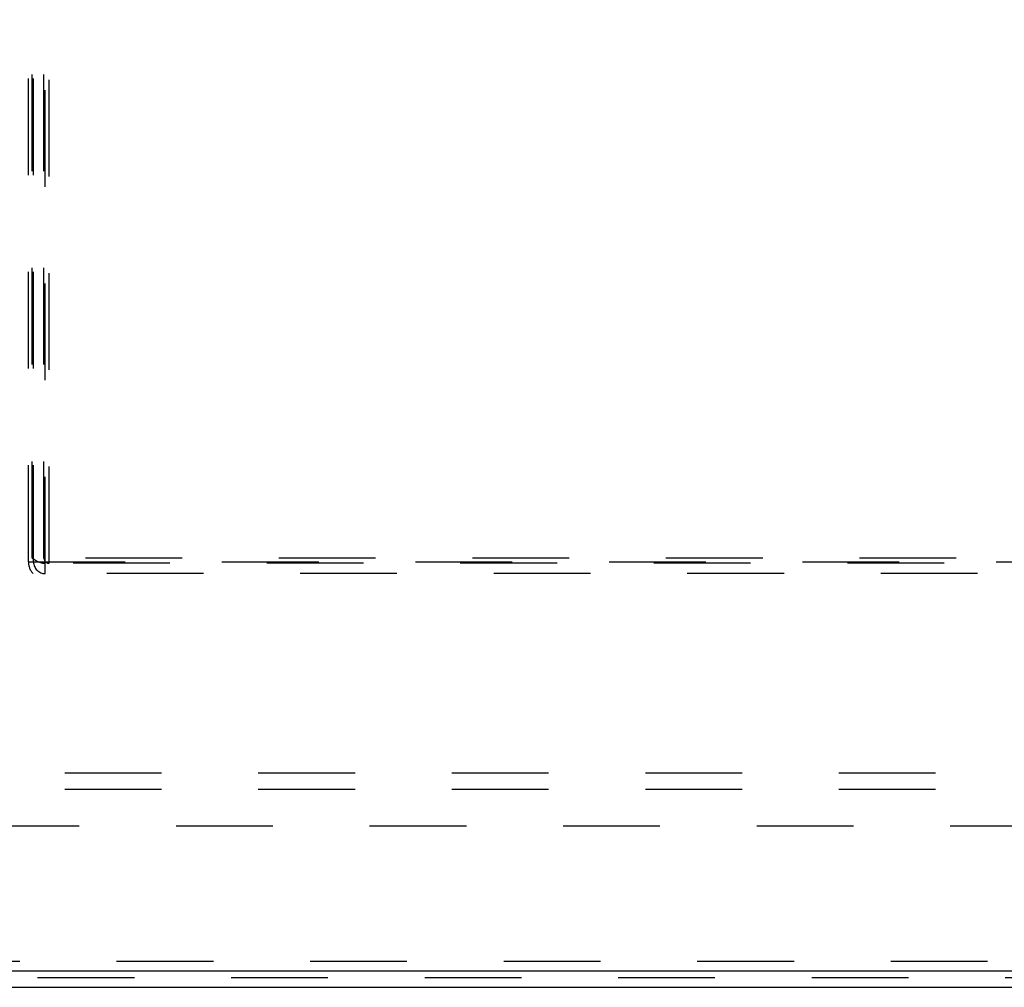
# Model space of a CAD drawing. Header units: inches. Extents: x 0 to 136, y 0 to 88.
# Tile 34 of 63: x 39.79 to 47.4, y 28.51 to 35.99. Entities that reach past the tile are written whole.
import ezdxf

# ---------------------------------------------------------------- set-up
doc = ezdxf.new("R2010")
doc.units = ezdxf.units.IN
doc.header["$LTSCALE"] = 7.48
doc.header["$MEASUREMENT"] = 0
doc.linetypes.add('HIDDEN', pattern=[0.2, 0.1, -0.1])
doc.layers.get('0').update_dxf_attribs({"linetype": 'CONTINUOUS'})
for name, color, linetype in [('DEFAULT_2', 8, 'HIDDEN'), ('DOOR_ASSEMBLY', 7, 'CONTINUOUS'), ('SUBPANEL', 7, 'CONTINUOUS')]:
    doc.layers.add(name, color=color, linetype=linetype)

msp = doc.modelspace()

# ---------------------------------------------------------------- linework, layer by layer
at = {"color": 3, "linetype": 'Continuous'}
msp.add_line((35.4413, 28.5076), (59.3153, 28.5076), dxfattribs=at)
at = {"layer": 'DEFAULT_2', "color": 8, "linetype": 'HIDDEN'}
for p, q in [((58.2037, 29.7537), (36.9278, 29.7537)), ((35.4413, 28.5826), (59.3153, 28.5826))]:
    msp.add_line(p, q, dxfattribs=at)
at = {"layer": 'DOOR_ASSEMBLY', "color": 8, "linetype": 'HIDDEN'}
for p, q in [((39.8583, 31.7976), (39.8583, 41.7076)), ((39.8883, 31.8276), (39.8883, 41.7076)), ((39.8983, 31.7976), (39.8983, 41.7076)), ((39.9783, 31.8276), (39.9783, 41.7076)), ((39.9883, 31.7076), (39.9883, 41.7076)), ((40.0183, 31.7876), (40.0183, 41.7076)), ((51.5183, 31.8276), (39.8883, 31.8276)), ((39.8583, 31.7976), (51.5483, 31.7976)), ((51.4245, 31.7876), (39.9821, 31.7876)), ((51.6833, 31.7076), (39.7233, 31.7076)), ((59.2403, 28.7076), (36.0163, 28.7076))]:
    msp.add_line(p, q, dxfattribs=at)
at = {"layer": 'DOOR_ASSEMBLY', "color": 3, "linetype": 'Continuous'}
msp.add_line((59.2403, 28.6326), (36.0163, 28.6326), dxfattribs=at)
at = {"layer": 'DOOR_ASSEMBLY', "color": 8, "linetype": 'HIDDEN'}
msp.add_lwpolyline([(39.8883, 31.8276), (39.9044, 31.8167), (39.9203, 31.8073), (39.9361, 31.7992), (39.9517, 31.7929), (39.9671, 31.7891), (39.9821, 31.7876)], dxfattribs=at)
for centre, radius, end in [((40.0183, 31.8276), 0.04, 270), ((39.9883, 31.7976), 0.13, 223.81306), ((39.9883, 31.7976), 0.09, 270)]:
    msp.add_arc(centre, radius, 180, end, dxfattribs=at)
at = {"layer": 'SUBPANEL', "color": 8, "linetype": 'HIDDEN'}
for p, q in [((55.847, 30.1639), (38.9095, 30.1639)), ((55.847, 30.0389), (38.9095, 30.0389))]:
    msp.add_line(p, q, dxfattribs=at)

doc.saveas('drawing.dxf')
